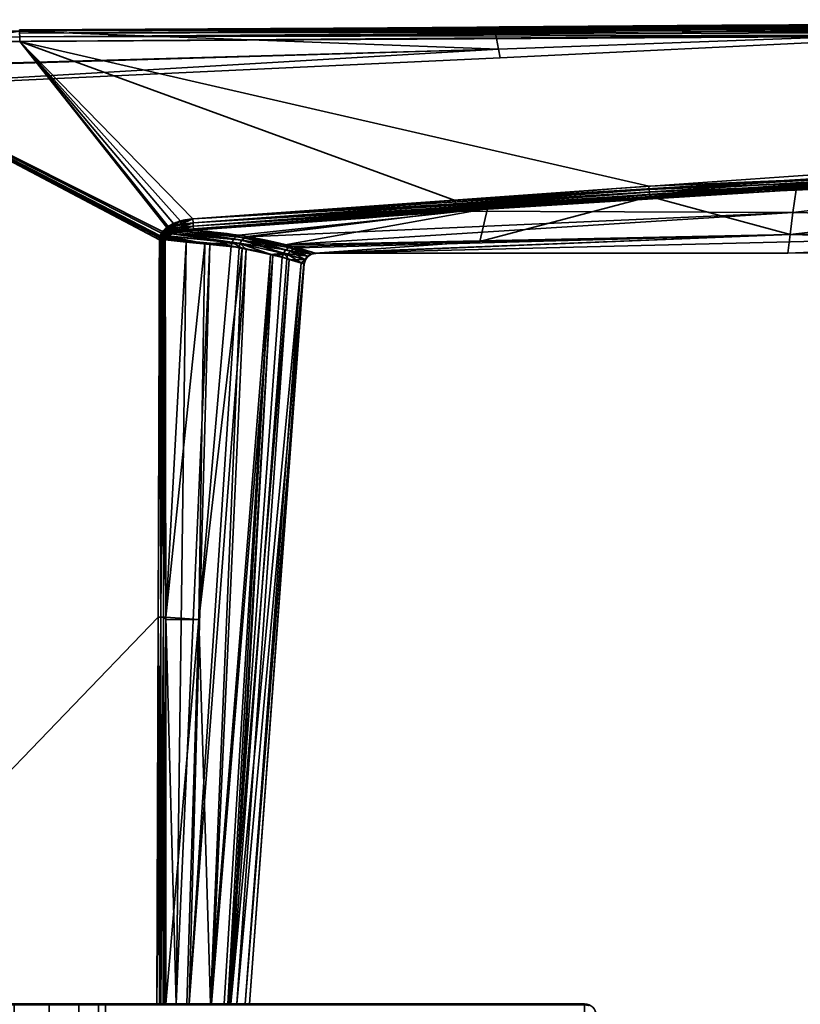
# Model space of a CAD drawing. Header units: millimetres. Extents: x -309 to 8059, y -96 to 57.
# Tile 42 of 99: x 2646 to 2680, y 11 to 54. Entities that reach past the tile are written whole.
import ezdxf

# ---------------------------------------------------------------- set-up
doc = ezdxf.new("R2010")
doc.units = ezdxf.units.MM
doc.layers.add('152', color=7, linetype='Continuous', true_color=0xffffff)

# ---------------------------------------------------------------- blocks, each defined once
blk = doc.blocks.new('UG_SURFACE_025')
at = {"layer": '152', "color": 251, "linetype": 'Continuous', "lineweight": 35}
for points in [[(2621, 11, 1000), (2671, 11, 1000), (2671, 10.962, 999.809), (2621, 10.962, 999.809)], [(2671, 11, 1050), (2621, 11, 1050), (2621, 10.962, 1050.191), (2671, 10.962, 1050.191)], [(2644.469, 11, 1014.305), (2646, 11, 1014), (2671, 11, 1000), (2621, 11, 1000)], [(2621, 11, 1050), (2671, 11, 1050), (2646, 11, 1036), (2644.469, 11, 1035.696)], [(2671, 11, 1000), (2646, 11, 1014), (2647.531, 11, 1014.305)], [(2647.531, 11, 1035.696), (2646, 11, 1036), (2671, 11, 1050)], [(2646, 10, 1036), (2646, 11, 1036), (2647.531, 11, 1035.696), (2647.531, 10, 1035.696)], [(2647.531, 10, 1014.305), (2647.531, 11, 1014.305), (2646, 11, 1014), (2646, 10, 1014)], [(2671, 11, 1050), (2648.829, 11, 1034.828), (2647.531, 11, 1035.696)], [(2647.531, 11, 1014.305), (2648.829, 11, 1015.172), (2671, 11, 1000)], [(2647.531, 10, 1035.696), (2647.531, 11, 1035.696), (2648.829, 11, 1034.828), (2648.829, 10, 1034.828)], [(2648.829, 10, 1015.172), (2648.829, 11, 1015.172), (2647.531, 11, 1014.305), (2647.531, 10, 1014.305)], [(2671, 11, 1000), (2648.829, 11, 1015.172), (2649.696, 11, 1016.469)], [(2649.696, 11, 1033.531), (2648.829, 11, 1034.828), (2671, 11, 1050)], [(2648.829, 10, 1034.828), (2648.829, 11, 1034.828), (2649.696, 11, 1033.531), (2649.696, 10, 1033.531)], [(2649.696, 10, 1016.469), (2649.696, 11, 1016.469), (2648.829, 11, 1015.172), (2648.829, 10, 1015.172)], [(2671, 11, 1000), (2649.696, 11, 1016.469), (2650, 11, 1018)], [(2650, 11, 1032), (2649.696, 11, 1033.531), (2671, 11, 1050)], [(2649.696, 10, 1033.531), (2649.696, 11, 1033.531), (2650, 11, 1032), (2650, 10, 1032)], [(2650, 10, 1018), (2650, 11, 1018), (2649.696, 11, 1016.469), (2649.696, 10, 1016.469)], [(2671, 11, 1050), (2671, 11, 1000), (2650, 11, 1018), (2650, 11, 1032)], [(2650, 10, 1032), (2650, 11, 1032), (2650, 11, 1018), (2650, 10, 1018)], [(2671, 11, 1000), (2671.191, 10.962, 1000), (2671.177, 10.927, 999.809), (2671, 10.962, 999.809)], [(2671, 11, 1000), (2671, 11, 1050), (2671.191, 10.962, 1050), (2671.191, 10.962, 1000)], [(2671, 10.962, 1050.191), (2671.177, 10.927, 1050.191), (2671.191, 10.962, 1050), (2671, 11, 1050)]]:
    blk.add_3dface(points, dxfattribs=at)
blk = doc.blocks.new('UG_SURFACE_026')
at = {"layer": '152', "color": 251, "linetype": 'Continuous', "lineweight": 35}
for points in [[(2667.055, 53.789, 1114.372), (2646.24, 53.697, 1114.481), (2698.499, 53.976, 1114.655)], [(2698.499, 53.904, 1114.794), (2698.499, 53.976, 1114.655), (2646.24, 53.697, 1114.481)], [(2698.499, 53.976, 1093.346), (2646.24, 53.697, 1093.519), (2667.055, 53.789, 1093.628)], [(2646.241, 53.664, 1093.322), (2646.24, 53.697, 1093.519), (2698.499, 53.976, 1093.346)], [(2698.499, 53.976, 1093.346), (2698.499, 53.904, 1093.206), (2646.241, 53.664, 1093.322)], [(2698.499, 53.976, 1114.655), (2698.479, 54, 1114.5), (2667.055, 53.789, 1114.372)], [(2698.479, 54, 1093.5), (2667.055, 53.789, 1093.628), (2667.232, 52.855, 1098.436)], [(2667.232, 52.855, 1109.564), (2667.055, 53.789, 1114.372), (2698.479, 54, 1114.5)], [(2667.055, 53.789, 1093.628), (2698.479, 54, 1093.5), (2698.499, 53.976, 1093.346)], [(2698.479, 54, 1114.5), (2698.479, 53.999, 1109.419), (2667.232, 52.855, 1109.564)], [(2667.232, 52.855, 1098.436), (2698.479, 53.999, 1098.581), (2698.479, 54, 1093.5)], [(2698.479, 53.999, 1098.581), (2667.232, 52.855, 1098.436), (2667.301, 52.475, 1104)], [(2667.301, 52.475, 1104), (2667.232, 52.855, 1109.564), (2698.479, 53.999, 1109.419)], [(2698.479, 53.999, 1109.419), (2698.479, 53.999, 1104), (2667.301, 52.475, 1104)], [(2667.301, 52.475, 1104), (2698.479, 53.999, 1104), (2698.479, 53.999, 1098.581)], [(2646.241, 53.649, 1093.713), (2635.992, 51.979, 1098.318), (2667.232, 52.855, 1098.436)], [(2667.232, 52.855, 1109.564), (2635.992, 51.94, 1109.69), (2646.241, 53.649, 1114.287)], [(2646.24, 53.697, 1114.481), (2646.241, 53.664, 1114.678), (2698.499, 53.904, 1114.794)], [(2667.055, 53.789, 1114.372), (2646.241, 53.649, 1114.287), (2646.24, 53.697, 1114.481)], [(2646.24, 53.697, 1093.519), (2646.241, 53.649, 1093.713), (2667.055, 53.789, 1093.628)], [(2698.499, 53.794, 1114.905), (2698.499, 53.904, 1114.794), (2646.241, 53.664, 1114.678)], [(2698.499, 53.904, 1093.206), (2698.499, 53.794, 1093.096), (2646.241, 53.557, 1093.153)], [(2646.241, 53.557, 1093.153), (2646.241, 53.664, 1093.322), (2698.499, 53.904, 1093.206)], [(2698.5, 53.654, 1114.976), (2698.499, 53.794, 1114.905), (2646.241, 53.557, 1114.847)], [(2646.241, 53.664, 1114.678), (2646.241, 53.557, 1114.847), (2698.499, 53.794, 1114.905)], [(2646.242, 53.393, 1093.04), (2646.241, 53.557, 1093.153), (2698.499, 53.794, 1093.096)], [(2667.232, 52.855, 1098.436), (2667.055, 53.789, 1093.628), (2646.241, 53.649, 1093.713)], [(2646.241, 53.649, 1114.287), (2667.055, 53.789, 1114.372), (2667.232, 52.855, 1109.564)], [(2646.241, 53.557, 1114.847), (2646.242, 53.393, 1114.96), (2698.5, 53.654, 1114.976)], [(2698.499, 53.794, 1093.096), (2698.5, 53.654, 1093.024), (2646.242, 53.393, 1093.04)], [(2698.5, 53.5, 1115), (2698.5, 53.654, 1114.976), (2646.242, 53.393, 1114.96)], [(2646.242, 53.393, 1093.04), (2698.5, 53.654, 1093.024), (2698.5, 53.5, 1093)], [(2636, 53.146, 1115), (2646.243, 53.197, 1115), (2646.242, 53.393, 1114.96)], [(2646.242, 53.393, 1093.04), (2646.243, 53.197, 1093), (2636, 53.146, 1093)], [(2646.243, 53.197, 1115), (2636, 53.146, 1115), (2652.506, 44.859, 1115), (2652.756, 45.082, 1115)], [(2652.689, 45.034, 1093), (2652.455, 44.787, 1093), (2636, 53.146, 1093), (2646.243, 53.197, 1093)], [(2652.316, 27.953, 1115), (2652.364, 44.489, 1115), (2636, 53.146, 1115), (2636, 11, 1115)], [(2652.364, 44.489, 1115), (2652.372, 44.58, 1115), (2636, 53.146, 1115)], [(2652.372, 44.58, 1115), (2652.396, 44.667, 1115), (2636, 53.146, 1115)], [(2652.396, 44.667, 1115), (2652.506, 44.859, 1115), (2636, 53.146, 1115)], [(2636, 11, 1093), (2636, 53.146, 1093), (2652.364, 44.489, 1093), (2652.316, 27.953, 1093)], [(2636, 53.146, 1093), (2652.379, 44.612, 1093), (2652.364, 44.489, 1093)], [(2636, 53.146, 1093), (2652.455, 44.787, 1093), (2652.379, 44.612, 1093)], [(2646.242, 53.393, 1114.96), (2646.243, 53.197, 1115), (2698.5, 53.5, 1115)], [(2698.5, 53.5, 1093), (2646.243, 53.197, 1093), (2646.242, 53.393, 1093.04)], [(2673.82, 46.841, 1115), (2706.99, 48.233, 1115), (2698.5, 53.5, 1115), (2646.243, 53.197, 1115)], [(2646.243, 53.197, 1093), (2698.5, 53.5, 1093), (2698.475, 48.234, 1093), (2665.334, 46.219, 1093)], [(2646.243, 53.197, 1115), (2653.828, 45.411, 1115), (2673.82, 46.841, 1115)], [(2646.243, 53.197, 1115), (2653.286, 45.318, 1115), (2653.828, 45.411, 1115)], [(2646.243, 53.197, 1115), (2652.756, 45.082, 1115), (2653.286, 45.318, 1115)], [(2646.243, 53.197, 1093), (2652.979, 45.205, 1093), (2652.689, 45.034, 1093)], [(2665.334, 46.219, 1093), (2653.828, 45.411, 1093), (2646.243, 53.197, 1093)], [(2653.828, 45.411, 1093), (2652.979, 45.205, 1093), (2646.243, 53.197, 1093)], [(2635.988, 51.011, 1104), (2667.301, 52.475, 1104), (2667.232, 52.855, 1098.436)], [(2635.988, 51.011, 1104), (2635.992, 51.94, 1109.69), (2667.232, 52.855, 1109.564)], [(2667.232, 52.855, 1109.564), (2667.301, 52.475, 1104), (2635.988, 51.011, 1104)], [(2667.232, 52.855, 1098.436), (2635.992, 51.979, 1098.318), (2635.988, 51.011, 1104)], [(2667.301, 52.475, 1104), (2635.988, 51.011, 1104), (2635.988, 51.011, 1104)], [(2665.334, 46.219, 1093), (2698.475, 48.234, 1093), (2698.477, 48.124, 1093.012)], [(2698.477, 48.124, 1093.012), (2665.345, 46.068, 1093.023), (2665.334, 46.219, 1093)], [(2665.355, 45.932, 1093.091), (2665.345, 46.068, 1093.023), (2698.477, 48.124, 1093.012)], [(2698.477, 48.124, 1093.012), (2698.479, 48.02, 1093.048), (2665.355, 45.932, 1093.091)], [(2665.363, 45.822, 1093.196), (2665.355, 45.932, 1093.091), (2698.479, 48.02, 1093.048)], [(2698.479, 48.02, 1093.048), (2698.481, 47.925, 1093.107), (2665.363, 45.822, 1093.196)], [(2680.269, 46.693, 1093.265), (2665.363, 45.822, 1093.196), (2698.481, 47.925, 1093.107)], [(2706.99, 48.123, 1114.988), (2706.99, 48.233, 1115), (2673.82, 46.841, 1115)], [(2673.82, 46.841, 1115), (2673.83, 46.705, 1114.981), (2706.99, 48.123, 1114.988)], [(2706.99, 48.019, 1114.952), (2706.99, 48.123, 1114.988), (2673.83, 46.705, 1114.981)], [(2673.83, 46.705, 1114.981), (2673.839, 46.578, 1114.925), (2706.99, 48.019, 1114.952)], [(2706.99, 47.924, 1114.893), (2706.99, 48.019, 1114.952), (2673.839, 46.578, 1114.925)], [(2673.839, 46.578, 1114.925), (2673.846, 46.472, 1114.837), (2706.99, 47.924, 1114.893)], [(2706.99, 47.845, 1114.816), (2706.99, 47.924, 1114.893), (2673.846, 46.472, 1114.837)], [(2698.481, 47.925, 1093.107), (2698.482, 47.846, 1093.184), (2680.269, 46.693, 1093.265)], [(2673.846, 46.472, 1114.837), (2673.852, 46.395, 1114.722), (2706.99, 47.845, 1114.816)], [(2706.99, 47.845, 1114.816), (2673.852, 46.395, 1114.722), (2680.004, 44.724, 1109.829)], [(2680.004, 44.724, 1109.829), (2707.361, 45.073, 1109.968), (2706.99, 47.845, 1114.816)], [(2680.12, 45.696, 1095.484), (2680.269, 46.693, 1093.265), (2698.482, 47.846, 1093.184)], [(2698.482, 47.846, 1093.184), (2707.361, 45.079, 1098.017), (2680.12, 45.696, 1095.484)], [(2673.83, 46.705, 1114.981), (2673.82, 46.841, 1115), (2653.828, 45.411, 1115)], [(2653.828, 45.411, 1115), (2653.839, 45.242, 1114.97), (2673.83, 46.705, 1114.981)], [(2673.839, 46.578, 1114.925), (2673.83, 46.705, 1114.981), (2653.839, 45.242, 1114.97)], [(2680.269, 46.693, 1093.265), (2665.369, 45.75, 1093.33), (2665.363, 45.822, 1093.196)], [(2665.369, 45.75, 1093.33), (2680.269, 46.693, 1093.265), (2680.12, 45.696, 1095.484)], [(2653.828, 45.411, 1093), (2665.334, 46.219, 1093), (2665.345, 46.068, 1093.023)], [(2653.839, 45.242, 1114.97), (2653.849, 45.093, 1114.885), (2673.839, 46.578, 1114.925)], [(2673.846, 46.472, 1114.837), (2673.839, 46.578, 1114.925), (2653.849, 45.093, 1114.885)], [(2653.849, 45.093, 1114.885), (2653.856, 44.982, 1114.754), (2673.846, 46.472, 1114.837)], [(2666.739, 45.87, 1114.677), (2673.846, 46.472, 1114.837), (2653.856, 44.982, 1114.754)], [(2666.411, 44.424, 1109.691), (2680.004, 44.724, 1109.829), (2673.852, 46.395, 1114.722)], [(2673.852, 46.395, 1114.722), (2666.739, 45.87, 1114.677), (2666.411, 44.424, 1109.691)], [(2666.739, 45.87, 1114.677), (2673.852, 46.395, 1114.722), (2673.846, 46.472, 1114.837)], [(2665.345, 46.068, 1093.023), (2653.839, 45.242, 1093.03), (2653.828, 45.411, 1093)], [(2653.839, 45.242, 1093.03), (2665.345, 46.068, 1093.023), (2665.355, 45.932, 1093.091)], [(2665.355, 45.932, 1093.091), (2653.849, 45.093, 1093.115), (2653.839, 45.242, 1093.03)], [(2653.849, 45.093, 1093.115), (2665.355, 45.932, 1093.091), (2665.363, 45.822, 1093.196)], [(2665.363, 45.822, 1093.196), (2653.856, 44.982, 1093.246), (2653.849, 45.093, 1093.115)], [(2653.856, 44.982, 1114.754), (2653.86, 44.921, 1114.594), (2666.739, 45.87, 1114.677)], [(2653.856, 44.982, 1093.246), (2665.363, 45.822, 1093.196), (2665.369, 45.75, 1093.33)], [(2666.739, 45.87, 1114.677), (2653.86, 44.921, 1114.594), (2655.858, 44.695, 1112.794)], [(2666.739, 45.87, 1114.677), (2655.858, 44.695, 1112.794), (2657.875, 44.269, 1109.603)], [(2657.875, 44.269, 1109.603), (2666.411, 44.424, 1109.691), (2666.739, 45.87, 1114.677)], [(2653.028, 45.099, 1093.014), (2652.979, 45.205, 1093), (2653.828, 45.411, 1093)], [(2653.828, 45.411, 1093), (2653.839, 45.242, 1093.03), (2653.028, 45.099, 1093.014)], [(2653.828, 45.411, 1115), (2653.286, 45.318, 1115), (2653.324, 45.186, 1114.981)], [(2653.324, 45.186, 1114.981), (2653.839, 45.242, 1114.97), (2653.828, 45.411, 1115)], [(2665.369, 45.75, 1093.33), (2653.86, 44.921, 1093.406), (2653.856, 44.982, 1093.246)], [(2656.223, 44.635, 1095.629), (2653.86, 44.921, 1093.406), (2665.369, 45.75, 1093.33)], [(2656.258, 44.627, 1095.69), (2656.223, 44.635, 1095.629), (2665.369, 45.75, 1093.33)], [(2665.369, 45.75, 1093.33), (2680.12, 45.696, 1095.484), (2656.258, 44.627, 1095.69)], [(2657.804, 44.279, 1098.384), (2656.258, 44.627, 1095.69), (2680.12, 45.696, 1095.484)], [(2680.12, 45.696, 1095.484), (2680.005, 44.728, 1098.156), (2657.804, 44.279, 1098.384)], [(2707.361, 45.079, 1098.017), (2680.005, 44.728, 1098.156), (2680.12, 45.696, 1095.484)], [(2652.519, 44.747, 1093.006), (2652.455, 44.787, 1093), (2652.689, 45.034, 1093)], [(2652.756, 45.082, 1115), (2652.506, 44.859, 1115), (2652.569, 44.809, 1114.993)], [(2652.689, 45.034, 1093), (2652.746, 44.958, 1093.009), (2652.519, 44.747, 1093.006)], [(2652.581, 44.708, 1093.023), (2652.519, 44.747, 1093.006), (2652.746, 44.958, 1093.009)], [(2652.569, 44.809, 1114.993), (2652.812, 44.998, 1114.99), (2652.756, 45.082, 1115)], [(2652.866, 44.917, 1114.959), (2652.812, 44.998, 1114.99), (2652.569, 44.809, 1114.993)], [(2652.569, 44.809, 1114.993), (2652.63, 44.76, 1114.974), (2652.866, 44.917, 1114.959)], [(2652.746, 44.958, 1093.009), (2652.802, 44.884, 1093.037), (2652.581, 44.708, 1093.023)], [(2652.915, 44.843, 1114.909), (2652.866, 44.917, 1114.959), (2652.63, 44.76, 1114.974)], [(2652.746, 44.958, 1093.009), (2652.689, 45.034, 1093), (2652.979, 45.205, 1093)], [(2652.979, 45.205, 1093), (2653.028, 45.099, 1093.014), (2652.746, 44.958, 1093.009)], [(2652.802, 44.884, 1093.037), (2652.746, 44.958, 1093.009), (2653.028, 45.099, 1093.014)], [(2653.286, 45.318, 1115), (2652.756, 45.082, 1115), (2652.812, 44.998, 1114.99)], [(2653.028, 45.099, 1093.014), (2653.074, 44.998, 1093.055), (2652.802, 44.884, 1093.037)], [(2652.854, 44.816, 1093.082), (2652.802, 44.884, 1093.037), (2653.074, 44.998, 1093.055)], [(2652.812, 44.998, 1114.99), (2653.324, 45.186, 1114.981), (2653.286, 45.318, 1115)], [(2653.358, 45.064, 1114.924), (2653.324, 45.186, 1114.981), (2652.812, 44.998, 1114.99)], [(2652.812, 44.998, 1114.99), (2652.866, 44.917, 1114.959), (2653.358, 45.064, 1114.924)], [(2653.074, 44.998, 1093.055), (2653.115, 44.909, 1093.121), (2652.854, 44.816, 1093.082)], [(2652.899, 44.756, 1093.142), (2652.854, 44.816, 1093.082), (2653.115, 44.909, 1093.121)], [(2653.388, 44.962, 1114.835), (2653.358, 45.064, 1114.924), (2652.866, 44.917, 1114.959)], [(2652.866, 44.917, 1114.959), (2652.915, 44.843, 1114.909), (2653.388, 44.962, 1114.835)], [(2653.115, 44.909, 1093.121), (2653.149, 44.837, 1093.208), (2652.899, 44.756, 1093.142)], [(2653.388, 44.962, 1114.835), (2652.915, 44.843, 1114.909), (2652.958, 44.779, 1114.843)], [(2652.958, 44.779, 1114.843), (2653.4, 44.885, 1114.723), (2653.388, 44.962, 1114.835)], [(2653.074, 44.998, 1093.055), (2653.028, 45.099, 1093.014), (2653.839, 45.242, 1093.03)], [(2653.839, 45.242, 1093.03), (2653.849, 45.093, 1093.115), (2653.074, 44.998, 1093.055)], [(2653.115, 44.909, 1093.121), (2653.074, 44.998, 1093.055), (2653.849, 45.093, 1093.115)], [(2653.849, 45.093, 1093.115), (2653.856, 44.982, 1093.246), (2653.115, 44.909, 1093.121)], [(2653.115, 44.909, 1093.121), (2653.856, 44.982, 1093.246), (2653.411, 44.868, 1093.282)], [(2653.411, 44.868, 1093.282), (2653.149, 44.837, 1093.208), (2653.115, 44.909, 1093.121)], [(2653.839, 45.242, 1114.97), (2653.324, 45.186, 1114.981), (2653.358, 45.064, 1114.924)], [(2653.358, 45.064, 1114.924), (2653.849, 45.093, 1114.885), (2653.839, 45.242, 1114.97)], [(2653.849, 45.093, 1114.885), (2653.358, 45.064, 1114.924), (2653.388, 44.962, 1114.835)], [(2653.388, 44.962, 1114.835), (2653.856, 44.982, 1114.754), (2653.849, 45.093, 1114.885)], [(2653.856, 44.982, 1114.754), (2653.388, 44.962, 1114.835), (2653.409, 44.887, 1114.72)], [(2653.4, 44.885, 1114.723), (2653.409, 44.887, 1114.72), (2653.388, 44.962, 1114.835)], [(2653.409, 44.887, 1114.72), (2653.86, 44.921, 1114.594), (2653.856, 44.982, 1114.754)], [(2653.86, 44.921, 1114.594), (2653.409, 44.887, 1114.72), (2655.733, 44.64, 1112.689)], [(2653.856, 44.982, 1093.246), (2653.86, 44.921, 1093.406), (2653.411, 44.868, 1093.282)], [(2656.092, 44.582, 1095.728), (2653.411, 44.868, 1093.282), (2653.86, 44.921, 1093.406)], [(2655.733, 44.64, 1112.689), (2655.858, 44.695, 1112.794), (2653.86, 44.921, 1114.594)], [(2653.86, 44.921, 1093.406), (2656.223, 44.635, 1095.629), (2656.092, 44.582, 1095.728)], [(2659.215, 43.899, 1103.749), (2707.361, 45.079, 1098.017), (2679.907, 43.911, 1103.992)], [(2680.005, 44.728, 1098.156), (2707.361, 45.079, 1098.017), (2659.215, 43.899, 1103.749)], [(2707.361, 45.079, 1098.017), (2707.361, 44, 1103.992), (2679.907, 43.911, 1103.992)], [(2707.361, 44, 1103.992), (2707.361, 45.073, 1109.968), (2680.004, 44.724, 1109.829)], [(2652.431, 44.489, 1114.994), (2652.316, 27.953, 1115), (2652.433, 27.953, 1114.986)], [(2652.431, 44.489, 1114.994), (2652.364, 44.489, 1115), (2652.316, 27.953, 1115)], [(2652.316, 27.953, 1093), (2652.364, 44.489, 1093), (2652.431, 44.489, 1093.006)], [(2652.431, 44.489, 1093.006), (2652.433, 27.953, 1093.014), (2652.316, 27.953, 1093)], [(2652.431, 44.489, 1093.006), (2652.364, 44.489, 1093), (2652.379, 44.612, 1093)], [(2652.372, 44.58, 1115), (2652.364, 44.489, 1115), (2652.431, 44.489, 1114.994)], [(2652.396, 44.667, 1115), (2652.372, 44.58, 1115), (2652.439, 44.568, 1114.995)], [(2652.431, 44.489, 1114.994), (2652.439, 44.568, 1114.995), (2652.372, 44.58, 1115)], [(2652.446, 44.596, 1093.005), (2652.379, 44.612, 1093), (2652.455, 44.787, 1093)], [(2652.379, 44.612, 1093), (2652.446, 44.596, 1093.005), (2652.431, 44.489, 1093.006)], [(2652.506, 44.859, 1115), (2652.396, 44.667, 1115), (2652.462, 44.644, 1114.995)], [(2652.439, 44.568, 1114.995), (2652.462, 44.644, 1114.995), (2652.396, 44.667, 1115)], [(2652.453, 44.489, 1093.008), (2652.431, 44.489, 1093.006), (2652.446, 44.596, 1093.005)], [(2652.439, 44.568, 1114.995), (2652.431, 44.489, 1114.994), (2652.453, 44.489, 1114.992)], [(2652.433, 27.953, 1114.986), (2652.453, 44.489, 1114.992), (2652.431, 44.489, 1114.994)], [(2652.431, 44.489, 1093.006), (2652.453, 44.489, 1093.008), (2652.433, 27.953, 1093.014)], [(2652.433, 27.953, 1114.986), (2652.544, 27.952, 1114.944), (2652.539, 44.489, 1114.968)], [(2652.539, 44.489, 1114.968), (2652.496, 44.489, 1114.98), (2652.433, 27.953, 1114.986)], [(2652.496, 44.489, 1114.98), (2652.453, 44.489, 1114.992), (2652.433, 27.953, 1114.986)], [(2652.433, 27.953, 1093.014), (2652.453, 44.489, 1093.008), (2652.496, 44.489, 1093.02)], [(2652.496, 44.489, 1093.02), (2652.544, 27.952, 1093.055), (2652.433, 27.953, 1093.014)], [(2652.526, 44.62, 1114.981), (2652.462, 44.644, 1114.995), (2652.439, 44.568, 1114.995)], [(2652.439, 44.568, 1114.995), (2652.504, 44.556, 1114.982), (2652.526, 44.62, 1114.981)], [(2652.504, 44.556, 1114.982), (2652.439, 44.568, 1114.995), (2652.453, 44.489, 1114.992)], [(2652.455, 44.787, 1093), (2652.519, 44.747, 1093.006), (2652.446, 44.596, 1093.005)], [(2652.51, 44.58, 1093.019), (2652.446, 44.596, 1093.005), (2652.519, 44.747, 1093.006)], [(2652.446, 44.596, 1093.005), (2652.51, 44.58, 1093.019), (2652.496, 44.489, 1093.02)], [(2652.496, 44.489, 1093.02), (2652.453, 44.489, 1093.008), (2652.446, 44.596, 1093.005)], [(2652.453, 44.489, 1114.992), (2652.496, 44.489, 1114.98), (2652.504, 44.556, 1114.982)], [(2652.462, 44.644, 1114.995), (2652.569, 44.809, 1114.993), (2652.506, 44.859, 1115)], [(2652.63, 44.76, 1114.974), (2652.569, 44.809, 1114.993), (2652.462, 44.644, 1114.995)], [(2652.462, 44.644, 1114.995), (2652.526, 44.62, 1114.981), (2652.63, 44.76, 1114.974)], [(2652.539, 44.489, 1093.032), (2652.496, 44.489, 1093.02), (2652.51, 44.58, 1093.019)], [(2652.504, 44.556, 1114.982), (2652.496, 44.489, 1114.98), (2652.539, 44.489, 1114.968)], [(2652.496, 44.489, 1093.02), (2652.539, 44.489, 1093.032), (2652.544, 27.952, 1093.055)], [(2652.588, 44.598, 1114.956), (2652.526, 44.62, 1114.981), (2652.504, 44.556, 1114.982)], [(2652.504, 44.556, 1114.982), (2652.567, 44.544, 1114.959), (2652.588, 44.598, 1114.956)], [(2652.539, 44.489, 1114.968), (2652.567, 44.544, 1114.959), (2652.504, 44.556, 1114.982)], [(2652.519, 44.747, 1093.006), (2652.581, 44.708, 1093.023), (2652.51, 44.58, 1093.019)], [(2652.573, 44.564, 1093.041), (2652.51, 44.58, 1093.019), (2652.581, 44.708, 1093.023)], [(2652.539, 44.489, 1093.032), (2652.51, 44.58, 1093.019), (2652.573, 44.564, 1093.041)], [(2652.688, 44.714, 1114.943), (2652.63, 44.76, 1114.974), (2652.526, 44.62, 1114.981)], [(2652.526, 44.62, 1114.981), (2652.588, 44.598, 1114.956), (2652.688, 44.714, 1114.943)], [(2652.573, 44.564, 1093.041), (2652.559, 44.488, 1093.041), (2652.539, 44.489, 1093.032)], [(2652.539, 44.489, 1114.968), (2652.559, 44.488, 1114.959), (2652.567, 44.544, 1114.959)], [(2652.559, 44.488, 1114.959), (2652.539, 44.489, 1114.968), (2652.544, 27.952, 1114.944)], [(2652.544, 27.952, 1093.055), (2652.539, 44.489, 1093.032), (2652.559, 44.488, 1093.041)], [(2652.544, 27.952, 1114.944), (2652.643, 27.952, 1114.878), (2652.62, 44.488, 1114.93)], [(2652.62, 44.488, 1114.93), (2652.559, 44.488, 1114.959), (2652.544, 27.952, 1114.944)], [(2652.559, 44.488, 1093.041), (2652.643, 27.952, 1093.122), (2652.544, 27.952, 1093.055)], [(2652.62, 44.488, 1093.07), (2652.559, 44.488, 1093.041), (2652.573, 44.564, 1093.041)], [(2652.567, 44.544, 1114.959), (2652.559, 44.488, 1114.959), (2652.62, 44.488, 1114.93)], [(2652.559, 44.488, 1093.041), (2652.62, 44.488, 1093.07), (2652.643, 27.952, 1093.122)], [(2652.588, 44.598, 1114.956), (2652.567, 44.544, 1114.959), (2652.626, 44.534, 1114.928)], [(2652.62, 44.488, 1114.93), (2652.626, 44.534, 1114.928), (2652.567, 44.544, 1114.959)], [(2652.581, 44.708, 1093.023), (2652.641, 44.671, 1093.051), (2652.573, 44.564, 1093.041)], [(2652.632, 44.55, 1093.073), (2652.573, 44.564, 1093.041), (2652.641, 44.671, 1093.051)], [(2652.573, 44.564, 1093.041), (2652.632, 44.55, 1093.073), (2652.62, 44.488, 1093.07)], [(2652.641, 44.671, 1093.051), (2652.581, 44.708, 1093.023), (2652.802, 44.884, 1093.037)], [(2652.688, 44.714, 1114.943), (2652.588, 44.598, 1114.956), (2652.646, 44.577, 1114.924)], [(2652.626, 44.534, 1114.928), (2652.646, 44.577, 1114.924), (2652.588, 44.598, 1114.956)], [(2653.538, 44.396, 1093.862), (2652.62, 44.488, 1093.07), (2652.632, 44.55, 1093.073)], [(2652.626, 44.534, 1114.928), (2652.62, 44.488, 1114.93), (2654.359, 44.327, 1113.496)], [(2654.359, 44.327, 1113.496), (2652.62, 44.488, 1114.93), (2652.643, 27.952, 1114.878)], [(2652.643, 27.952, 1093.122), (2652.62, 44.488, 1093.07), (2653.538, 44.396, 1093.862)], [(2652.646, 44.577, 1114.924), (2652.626, 44.534, 1114.928), (2654.359, 44.327, 1113.496)], [(2652.63, 44.76, 1114.974), (2652.688, 44.714, 1114.943), (2652.915, 44.843, 1114.909)], [(2652.641, 44.671, 1093.051), (2652.697, 44.636, 1093.089), (2652.632, 44.55, 1093.073)], [(2652.632, 44.55, 1093.073), (2652.697, 44.636, 1093.089), (2653.538, 44.396, 1093.862)], [(2652.802, 44.884, 1093.037), (2652.854, 44.816, 1093.082), (2652.641, 44.671, 1093.051)], [(2652.725, 44.653, 1093.096), (2652.641, 44.671, 1093.051), (2652.854, 44.816, 1093.082)], [(2652.725, 44.653, 1093.096), (2652.697, 44.636, 1093.089), (2652.641, 44.671, 1093.051)], [(2652.646, 44.577, 1114.924), (2652.723, 44.653, 1114.904), (2652.688, 44.714, 1114.943)], [(2654.359, 44.327, 1113.496), (2652.723, 44.653, 1114.904), (2652.646, 44.577, 1114.924)], [(2652.915, 44.843, 1114.909), (2652.688, 44.714, 1114.943), (2652.741, 44.671, 1114.899)], [(2652.723, 44.653, 1114.904), (2652.741, 44.671, 1114.899), (2652.688, 44.714, 1114.943)], [(2652.697, 44.636, 1093.089), (2652.725, 44.653, 1093.096), (2653.538, 44.396, 1093.862)], [(2652.741, 44.671, 1114.899), (2652.723, 44.653, 1114.904), (2655.547, 44.388, 1112.559)], [(2654.359, 44.327, 1113.496), (2655.547, 44.388, 1112.559), (2652.723, 44.653, 1114.904)], [(2652.854, 44.816, 1093.082), (2652.899, 44.756, 1093.142), (2652.725, 44.653, 1093.096)], [(2655.897, 44.33, 1095.852), (2652.725, 44.653, 1093.096), (2652.899, 44.756, 1093.142)], [(2652.725, 44.653, 1093.096), (2655.897, 44.33, 1095.852), (2654.572, 44.292, 1094.753)], [(2654.572, 44.292, 1094.753), (2653.538, 44.396, 1093.862), (2652.725, 44.653, 1093.096)], [(2652.741, 44.671, 1114.899), (2652.958, 44.779, 1114.843), (2652.915, 44.843, 1114.909)], [(2652.958, 44.779, 1114.843), (2652.741, 44.671, 1114.899), (2655.547, 44.388, 1112.559)], [(2655.979, 44.476, 1095.806), (2652.899, 44.756, 1093.142), (2653.149, 44.837, 1093.208)], [(2652.899, 44.756, 1093.142), (2655.979, 44.476, 1095.806), (2655.897, 44.33, 1095.852)], [(2653.4, 44.885, 1114.723), (2652.958, 44.779, 1114.843), (2655.624, 44.534, 1112.608)], [(2655.547, 44.388, 1112.559), (2655.624, 44.534, 1112.608), (2652.958, 44.779, 1114.843)], [(2655.979, 44.476, 1095.806), (2653.149, 44.837, 1093.208), (2653.411, 44.868, 1093.282)], [(2653.409, 44.887, 1114.72), (2653.4, 44.885, 1114.723), (2655.733, 44.64, 1112.689)], [(2655.624, 44.534, 1112.608), (2655.733, 44.64, 1112.689), (2653.4, 44.885, 1114.723)], [(2653.411, 44.868, 1093.282), (2656.092, 44.582, 1095.728), (2655.979, 44.476, 1095.806)], [(2657.901, 44.055, 1108.97), (2655.624, 44.534, 1112.608), (2655.547, 44.388, 1112.559)], [(2658.042, 44.157, 1109.016), (2655.733, 44.64, 1112.689), (2655.624, 44.534, 1112.608)], [(2655.624, 44.534, 1112.608), (2657.901, 44.055, 1108.97), (2658.042, 44.157, 1109.016)], [(2657.875, 44.269, 1109.603), (2655.858, 44.695, 1112.794), (2655.733, 44.64, 1112.689)], [(2655.733, 44.64, 1112.689), (2658.042, 44.157, 1109.016), (2657.875, 44.269, 1109.603)], [(2657.993, 43.854, 1099.558), (2655.897, 44.33, 1095.852), (2655.979, 44.476, 1095.806)], [(2658.096, 44.001, 1099.536), (2655.979, 44.476, 1095.806), (2656.092, 44.582, 1095.728)], [(2655.979, 44.476, 1095.806), (2658.096, 44.001, 1099.536), (2657.993, 43.854, 1099.558)], [(2656.092, 44.582, 1095.728), (2656.223, 44.635, 1095.629), (2656.258, 44.627, 1095.69)], [(2656.092, 44.582, 1095.728), (2656.258, 44.627, 1095.69), (2657.804, 44.279, 1098.384)], [(2657.804, 44.279, 1098.384), (2658.241, 44.102, 1099.494), (2656.092, 44.582, 1095.728)], [(2656.092, 44.582, 1095.728), (2658.241, 44.102, 1099.494), (2658.096, 44.001, 1099.536)], [(2658.409, 44.143, 1099.438), (2657.804, 44.279, 1098.384), (2680.005, 44.728, 1098.156)], [(2659.215, 43.899, 1103.749), (2658.409, 44.143, 1099.438), (2680.005, 44.728, 1098.156)], [(2679.907, 43.911, 1103.992), (2680.004, 44.724, 1109.829), (2659.193, 43.906, 1104.805)], [(2659.193, 43.906, 1104.805), (2680.004, 44.724, 1109.829), (2666.411, 44.424, 1109.691)], [(2680.004, 44.724, 1109.829), (2679.907, 43.911, 1103.992), (2707.361, 44, 1103.992)], [(2652.643, 27.952, 1093.122), (2653.538, 44.396, 1093.862), (2653.097, 11, 1094.039)], [(2652.643, 27.952, 1114.878), (2654.087, 27.845, 1113.426), (2654.359, 44.327, 1113.496)], [(2653.097, 11, 1094.039), (2653.538, 44.396, 1093.862), (2654.572, 44.292, 1094.753)], [(2654.572, 44.292, 1094.753), (2653.664, 11, 1095.113), (2653.097, 11, 1094.039)], [(2653.664, 11, 1095.113), (2654.572, 44.292, 1094.753), (2655.857, 44.162, 1095.86)], [(2653.664, 11, 1095.113), (2655.857, 44.162, 1095.86), (2656.174, 44.089, 1096.421)], [(2656.174, 44.089, 1096.421), (2654.647, 11, 1096.977), (2653.664, 11, 1095.113)], [(2655.508, 44.22, 1112.548), (2654.359, 44.327, 1113.496), (2654.087, 27.845, 1113.426)], [(2654.087, 27.845, 1113.426), (2655.988, 44.116, 1111.778), (2655.508, 44.22, 1112.548)], [(2654.607, 11, 1111.273), (2655.988, 44.116, 1111.778), (2654.087, 27.845, 1113.426)], [(2654.359, 44.327, 1113.496), (2655.508, 44.22, 1112.548), (2655.547, 44.388, 1112.559)], [(2655.897, 44.33, 1095.852), (2655.857, 44.162, 1095.86), (2654.572, 44.292, 1094.753)], [(2657.234, 43.846, 1109.778), (2655.988, 44.116, 1111.778), (2654.607, 11, 1111.273)], [(2654.647, 11, 1096.977), (2656.174, 44.089, 1096.421), (2657.336, 43.82, 1098.477)], [(2655.547, 44.388, 1112.559), (2655.508, 44.22, 1112.548), (2655.988, 44.116, 1111.778)], [(2655.988, 44.116, 1111.778), (2657.234, 43.846, 1109.778), (2657.799, 43.908, 1108.945), (2655.547, 44.388, 1112.559)], [(2655.547, 44.388, 1112.559), (2657.799, 43.908, 1108.945), (2657.901, 44.055, 1108.97)], [(2656.174, 44.089, 1096.421), (2655.857, 44.162, 1095.86), (2655.897, 44.33, 1095.852)], [(2655.897, 44.33, 1095.852), (2657.993, 43.854, 1099.558), (2657.336, 43.82, 1098.477)], [(2657.336, 43.82, 1098.477), (2656.174, 44.089, 1096.421), (2655.897, 44.33, 1095.852)], [(2658.853, 43.773, 1104.787), (2657.901, 44.055, 1108.97), (2657.799, 43.908, 1108.945)], [(2657.804, 44.279, 1098.384), (2658.409, 44.143, 1099.438), (2658.241, 44.102, 1099.494)], [(2666.411, 44.424, 1109.691), (2657.875, 44.269, 1109.603), (2658.207, 44.199, 1109.079)], [(2658.042, 44.157, 1109.016), (2658.207, 44.199, 1109.079), (2657.875, 44.269, 1109.603)], [(2659.01, 43.872, 1104.795), (2658.042, 44.157, 1109.016), (2657.901, 44.055, 1108.97)], [(2657.901, 44.055, 1108.97), (2658.853, 43.773, 1104.787), (2659.01, 43.872, 1104.795)], [(2658.207, 44.199, 1109.079), (2658.042, 44.157, 1109.016), (2659.01, 43.872, 1104.795)], [(2658.874, 43.766, 1103.755), (2658.096, 44.001, 1099.536), (2658.241, 44.102, 1099.494)], [(2666.411, 44.424, 1109.691), (2658.207, 44.199, 1109.079), (2659.193, 43.906, 1104.805)], [(2659.01, 43.872, 1104.795), (2659.193, 43.906, 1104.805), (2658.207, 44.199, 1109.079)], [(2659.032, 43.865, 1103.752), (2658.241, 44.102, 1099.494), (2658.409, 44.143, 1099.438)], [(2658.241, 44.102, 1099.494), (2659.032, 43.865, 1103.752), (2658.874, 43.766, 1103.755)], [(2658.409, 44.143, 1099.438), (2659.215, 43.899, 1103.749), (2659.032, 43.865, 1103.752)], [(2654.607, 11, 1111.273), (2655.201, 11, 1110.199), (2657.234, 43.846, 1109.778)], [(2657.336, 43.82, 1098.477), (2655.434, 11, 1098.47), (2654.647, 11, 1096.977)], [(2655.201, 11, 1110.199), (2655.363, 11, 1109.341), (2657.234, 43.846, 1109.778)], [(2657.752, 43.733, 1108.945), (2657.234, 43.846, 1109.778), (2655.363, 11, 1109.341)], [(2658.055, 43.64, 1107.609), (2657.752, 43.733, 1108.945), (2655.363, 11, 1109.341)], [(2655.363, 11, 1109.341), (2655.758, 11, 1107.254), (2658.055, 43.64, 1107.609)], [(2657.336, 43.82, 1098.477), (2655.496, 11, 1098.883), (2655.434, 11, 1098.47)], [(2655.496, 11, 1098.883), (2657.336, 43.82, 1098.477), (2657.945, 43.678, 1099.557)], [(2655.496, 11, 1098.883), (2657.945, 43.678, 1099.557), (2658.574, 43.481, 1102.985)], [(2658.694, 43.443, 1104.784), (2658.055, 43.64, 1107.609), (2655.758, 11, 1107.254)], [(2657.234, 43.846, 1109.778), (2657.752, 43.733, 1108.945), (2657.799, 43.908, 1108.945)], [(2657.993, 43.854, 1099.558), (2657.945, 43.678, 1099.557), (2657.336, 43.82, 1098.477)], [(2657.799, 43.908, 1108.945), (2657.752, 43.733, 1108.945), (2658.055, 43.64, 1107.609)], [(2658.742, 43.623, 1104.784), (2657.799, 43.908, 1108.945), (2658.055, 43.64, 1107.609)], [(2657.799, 43.908, 1108.945), (2658.742, 43.623, 1104.784), (2658.853, 43.773, 1104.787)], [(2658.574, 43.481, 1102.985), (2657.945, 43.678, 1099.557), (2657.993, 43.854, 1099.558)], [(2658.763, 43.616, 1103.756), (2657.993, 43.854, 1099.558), (2658.096, 44.001, 1099.536)], [(2657.993, 43.854, 1099.558), (2658.763, 43.616, 1103.756), (2658.574, 43.481, 1102.985)], [(2658.055, 43.64, 1107.609), (2658.694, 43.443, 1104.784), (2658.742, 43.623, 1104.784)], [(2658.096, 44.001, 1099.536), (2658.874, 43.766, 1103.755), (2658.763, 43.616, 1103.756)], [(2658.763, 43.616, 1103.756), (2658.715, 43.436, 1103.755), (2658.574, 43.481, 1102.985)], [(2658.763, 43.616, 1103.756), (2658.742, 43.623, 1104.784), (2658.694, 43.443, 1104.784)], [(2658.694, 43.443, 1104.784), (2658.715, 43.436, 1103.755), (2658.763, 43.616, 1103.756)], [(2658.874, 43.766, 1103.755), (2658.853, 43.773, 1104.787), (2658.742, 43.623, 1104.784)], [(2658.742, 43.623, 1104.784), (2658.763, 43.616, 1103.756), (2658.874, 43.766, 1103.755)], [(2659.032, 43.865, 1103.752), (2659.01, 43.872, 1104.795), (2658.853, 43.773, 1104.787)], [(2658.853, 43.773, 1104.787), (2658.874, 43.766, 1103.755), (2659.032, 43.865, 1103.752)], [(2659.21, 43.901, 1103.992), (2659.193, 43.906, 1104.805), (2659.01, 43.872, 1104.795)], [(2659.01, 43.872, 1104.795), (2659.032, 43.865, 1103.752), (2659.21, 43.901, 1103.992)], [(2659.032, 43.865, 1103.752), (2659.215, 43.899, 1103.749), (2659.21, 43.901, 1103.992)], [(2659.193, 43.906, 1104.805), (2659.21, 43.901, 1103.992), (2679.907, 43.911, 1103.992)], [(2679.907, 43.911, 1103.992), (2659.21, 43.901, 1103.992), (2659.215, 43.899, 1103.749)], [(2658.574, 43.481, 1102.985), (2656.127, 11, 1103.094), (2655.496, 11, 1098.883)], [(2655.758, 11, 1107.254), (2656.312, 11, 1104.328), (2658.694, 43.443, 1104.784)], [(2656.127, 11, 1103.094), (2658.574, 43.481, 1102.985), (2658.715, 43.436, 1103.755)], [(2656.312, 11, 1104.328), (2656.127, 11, 1103.094), (2658.715, 43.436, 1103.755)], [(2658.715, 43.436, 1103.755), (2658.694, 43.443, 1104.784), (2656.312, 11, 1104.328)], [(2636, 11, 1115), (2652.256, 11, 1115), (2652.316, 27.953, 1115)], [(2652.316, 27.953, 1093), (2652.256, 11, 1093), (2636, 11, 1093)], [(2652.316, 27.953, 1115), (2652.256, 11, 1115), (2652.375, 11, 1114.986)], [(2652.256, 11, 1093), (2652.316, 27.953, 1093), (2652.433, 27.953, 1093.014)], [(2652.433, 27.953, 1093.014), (2652.406, 11, 1093.026), (2652.256, 11, 1093)], [(2652.375, 11, 1114.986), (2652.433, 27.953, 1114.986), (2652.316, 27.953, 1115)], [(2652.375, 11, 1114.986), (2652.404, 11, 1114.973), (2652.433, 27.953, 1114.986)], [(2652.544, 27.952, 1114.944), (2652.433, 27.953, 1114.986), (2652.404, 11, 1114.973)], [(2652.404, 11, 1114.973), (2652.529, 11, 1114.919), (2652.544, 27.952, 1114.944)], [(2652.421, 11, 1093.028), (2652.406, 11, 1093.026), (2652.433, 27.953, 1093.014)], [(2652.421, 11, 1093.028), (2652.433, 27.953, 1093.014), (2652.544, 27.952, 1093.055)], [(2652.544, 27.952, 1093.055), (2652.54, 11, 1093.094), (2652.421, 11, 1093.028)], [(2652.529, 11, 1114.919), (2652.541, 11, 1114.908), (2652.544, 27.952, 1114.944)], [(2652.568, 11, 1093.11), (2652.54, 11, 1093.094), (2652.544, 27.952, 1093.055)], [(2652.643, 27.845, 1114.878), (2652.544, 27.952, 1114.944), (2652.541, 11, 1114.908)], [(2652.541, 11, 1114.908), (2652.652, 11, 1114.805), (2652.643, 27.845, 1114.878)], [(2652.643, 27.845, 1114.878), (2652.643, 27.952, 1114.878), (2652.544, 27.952, 1114.944)], [(2652.568, 11, 1093.11), (2652.544, 27.952, 1093.055), (2652.643, 27.952, 1093.122)], [(2652.643, 27.952, 1093.122), (2652.652, 11, 1093.195), (2652.568, 11, 1093.11)], [(2653.097, 11, 1094.039), (2652.652, 11, 1093.195), (2652.643, 27.952, 1093.122)], [(2652.643, 27.952, 1114.878), (2652.643, 27.845, 1114.878), (2654.087, 27.845, 1113.426)], [(2654.087, 27.845, 1113.426), (2652.643, 27.845, 1114.878), (2652.652, 11, 1114.805)], [(2652.652, 11, 1114.805), (2653.563, 11, 1113.16), (2654.087, 27.845, 1113.426)], [(2654.087, 27.845, 1113.426), (2653.563, 11, 1113.16), (2654.607, 11, 1111.273)], [(2671, 11, 1129), (2621, 11, 1129), (2621, 10.962, 1129.191), (2671, 10.962, 1129.191)], [(2621, 11, 1079), (2671, 11, 1079), (2671, 10.962, 1078.809), (2621, 10.962, 1078.809)], [(2671, 11, 1079), (2621, 11, 1079), (2636, 11, 1093), (2652.256, 11, 1093)], [(2621, 11, 1129), (2671, 11, 1129), (2652.256, 11, 1115), (2636, 11, 1115)], [(2671, 11, 1079), (2652.256, 11, 1093), (2652.406, 11, 1093.026)], [(2652.375, 11, 1114.986), (2652.256, 11, 1115), (2671, 11, 1129)], [(2652.404, 11, 1114.973), (2652.375, 11, 1114.986), (2671, 11, 1129)], [(2671, 11, 1129), (2652.529, 11, 1114.919), (2652.404, 11, 1114.973)], [(2652.406, 11, 1093.026), (2652.421, 11, 1093.028), (2671, 11, 1079)], [(2671, 11, 1079), (2652.421, 11, 1093.028), (2652.54, 11, 1093.094)], [(2652.541, 11, 1114.908), (2652.529, 11, 1114.919), (2671, 11, 1129)], [(2652.54, 11, 1093.094), (2652.568, 11, 1093.11), (2671, 11, 1079)], [(2671, 11, 1129), (2652.652, 11, 1114.805), (2652.541, 11, 1114.908)], [(2652.568, 11, 1093.11), (2652.652, 11, 1093.195), (2671, 11, 1079)], [(2671, 11, 1079), (2652.652, 11, 1093.195), (2653.097, 11, 1094.039)], [(2653.563, 11, 1113.16), (2652.652, 11, 1114.805), (2671, 11, 1129)], [(2653.097, 11, 1094.039), (2653.664, 11, 1095.113), (2671, 11, 1079)], [(2671, 11, 1129), (2654.607, 11, 1111.273), (2653.563, 11, 1113.16)], [(2671, 11, 1079), (2653.664, 11, 1095.113), (2654.647, 11, 1096.977)], [(2671, 11, 1129), (2655.201, 11, 1110.199), (2654.607, 11, 1111.273)], [(2654.647, 11, 1096.977), (2655.434, 11, 1098.47), (2671, 11, 1079)], [(2655.363, 11, 1109.341), (2655.201, 11, 1110.199), (2671, 11, 1129)], [(2655.758, 11, 1107.254), (2655.363, 11, 1109.341), (2671, 11, 1129)], [(2671, 11, 1079), (2655.434, 11, 1098.47), (2655.496, 11, 1098.883)], [(2655.496, 11, 1098.883), (2656.127, 11, 1103.094), (2671, 11, 1079)], [(2671, 11, 1129), (2656.312, 11, 1104.328), (2655.758, 11, 1107.254)], [(2656.127, 11, 1103.094), (2656.312, 11, 1104.328), (2671, 11, 1129), (2671, 11, 1079)], [(2671, 10.962, 1129.191), (2671.177, 10.927, 1129.191), (2671.191, 10.962, 1129), (2671, 11, 1129)], [(2671, 11, 1079), (2671, 11, 1129), (2671.191, 10.962, 1129), (2671.191, 10.962, 1079)], [(2671, 11, 1079), (2671.191, 10.962, 1079), (2671.177, 10.927, 1078.809), (2671, 10.962, 1078.809)]]:
    blk.add_3dface(points, dxfattribs=at)

msp = doc.modelspace()

# ---------------------------------------------------------------- linework, layer by layer
at = {"layer": '152', "color": 251, "linetype": 'Continuous', "lineweight": 35}
for p, q in [((2671, 11, 1079), (2621, 11, 1079)), ((2621, 11, 1129), (2671, 11, 1129)), ((2671, 11, 1000), (2621, 11, 1000)), ((2621, 11, 1050), (2671, 11, 1050)), ((2636, 11, 1115), (2652.256, 11, 1115)), ((2636, 11, 1093), (2652.256, 11, 1093)), ((2650, 11, 1032), (2650, 10, 1032)), ((2650, 11, 1032), (2650, 11, 1018)), ((2650, 11, 1018), (2650, 10, 1018)), ((2671, 11, 1129), (2671, 11, 1079)), ((2671, 11, 1050), (2671, 11, 1000))]:
    msp.add_line(p, q, dxfattribs=at)
at = {"layer": '152', "color": 251, "linetype": 'Continuous', "lineweight": 35, "extrusion": (0.997886, 0.064982, -3.60723e-15)}
for centre, start, end in [((-127.136, 1114.5, 2651.17), 90, 169.2091), ((-127.136, 1093.5, 2651.17), 190.7909, 270)]:
    msp.add_arc(centre, 0.5, start, end, dxfattribs=at)
at = {"layer": '152', "color": 251, "linetype": 'Continuous', "lineweight": 35, "extrusion": (0.002638, 0.999997, 0)}
for centre, start, end in [((-2652.237, 1114.5, 51.486), 90, 120.747), ((-2652.237, 1093.5, 51.486), 239.253, 270)]:
    msp.add_arc(centre, 0.5, start, end, dxfattribs=at)
at = {"layer": '152', "color": 251, "linetype": 'Continuous', "lineweight": 35, "extrusion": (0, 1, 0)}
for centre, start, end in [((-2646, 1018, 11), 180, 0), ((-2646, 1032, 11), 0, 180)]:
    msp.add_arc(centre, 4, start, end, dxfattribs=at)
at = {"layer": '152', "color": 251, "linetype": 'Continuous', "lineweight": 35, "extrusion": (0, 0, -1)}
for centre in [(-2671, 10.5, -1129), (-2671, 10.5, -1079)]:
    msp.add_arc(centre, 0.5, 90, 180, dxfattribs=at)
at = {"layer": '152', "color": 251, "linetype": 'Continuous', "lineweight": 35, "extrusion": (1, 0, 0)}
for centre, start, end in [((10.5, 1079, 2671), 270, 0), ((10.5, 1129, 2671), 0, 90), ((10.5, 1000, 2671), 270, 0), ((10.5, 1050, 2671), 0, 90)]:
    msp.add_arc(centre, 0.5, start, end, dxfattribs=at)
at = {"layer": '152', "color": 251, "linetype": 'Continuous', "lineweight": 35}
for centre in [(2671, 10.5, 1050), (2671, 10.5, 1000)]:
    msp.add_arc(centre, 0.5, 0, 90, dxfattribs=at)
for points, knots in [([(2635.998, 53.587, 1114.264), (2646.415, 53.633, 1114.28), (2656.832, 53.74, 1114.321), (2677.665, 53.913, 1114.421), (2688.081, 53.973, 1114.474), (2708.915, 54.027, 1114.526), (2719.332, 54.074, 1114.58), (2740.166, 54.132, 1114.685), (2750.582, 54.143, 1114.73), (2760.999, 54.146, 1114.747)], [0, 0, 0, 0, 0.25, 0.25, 0.5, 0.5, 0.75, 0.75, 1, 1, 1, 1]), ([(2760.999, 54.146, 1093.253), (2750.582, 54.143, 1093.27), (2740.166, 54.132, 1093.315), (2719.332, 54.074, 1093.42), (2708.915, 54.027, 1093.474), (2688.081, 53.973, 1093.526), (2677.665, 53.913, 1093.579), (2656.832, 53.74, 1093.679), (2646.415, 53.633, 1093.72), (2635.998, 53.587, 1093.736)], [0, 0, 0, 0, 0.25, 0.25, 0.5, 0.5, 0.75, 0.75, 1, 1, 1, 1]), ([(2636, 53.146, 1093), (2646.417, 53.183, 1093), (2656.833, 53.27, 1093), (2677.666, 53.416, 1093), (2688.083, 53.473, 1093), (2719.333, 53.554, 1093), (2740.166, 53.685, 1093), (2761, 53.711, 1093)], [0, 0, 0, 0, 0.25, 0.25, 0.5, 0.5, 1, 1, 1, 1]), ([(2761, 53.711, 1115), (2740.166, 53.685, 1115), (2719.333, 53.554, 1115), (2688.083, 53.473, 1115), (2677.666, 53.416, 1115), (2656.833, 53.27, 1115), (2646.417, 53.183, 1115), (2636, 53.146, 1115)], [0, 0, 0, 0, 0.5, 0.5, 0.75, 0.75, 1, 1, 1, 1]), ([(2653.828, 45.411, 1115), (2662.746, 45.992, 1115), (2671.655, 46.719, 1115), (2685.03, 47.608, 1115), (2689.49, 47.857, 1115), (2696.182, 48.169, 1115), (2698.414, 48.253, 1115), (2702.885, 48.242, 1115), (2705.121, 48.232, 1115), (2725.237, 48.247, 1115), (2743.119, 48.237, 1115), (2761, 48.235, 1115)], [0, 0, 0, 0, 0.25, 0.25, 0.375, 0.375, 0.4375, 0.4375, 0.5, 0.5, 1, 1, 1, 1]), ([(2761, 48.235, 1093), (2743.117, 48.237, 1093), (2725.235, 48.247, 1093), (2705.117, 48.232, 1093), (2702.882, 48.242, 1093), (2698.411, 48.253, 1093), (2696.177, 48.169, 1093), (2689.483, 47.857, 1093), (2685.023, 47.607, 1093), (2671.651, 46.719, 1093), (2662.744, 45.992, 1093), (2653.828, 45.411, 1093)], [0, 0, 0, 0, 0.5, 0.5, 0.5625, 0.5625, 0.625, 0.625, 0.75, 0.75, 1, 1, 1, 1]), ([(2761, 47.848, 1114.816), (2743.122, 47.849, 1114.816), (2725.245, 47.86, 1114.816), (2705.132, 47.844, 1114.816), (2702.897, 47.854, 1114.816), (2698.427, 47.866, 1114.817), (2696.196, 47.778, 1114.812), (2689.506, 47.454, 1114.795), (2685.048, 47.193, 1114.779), (2671.68, 46.266, 1114.716), (2662.775, 45.512, 1114.651), (2653.86, 44.921, 1114.594)], [0, 0, 0, 0, 0.5, 0.5, 0.5625, 0.5625, 0.625, 0.625, 0.75, 0.75, 1, 1, 1, 1]), ([(2653.86, 44.921, 1093.406), (2662.773, 45.512, 1093.349), (2671.674, 46.265, 1093.284), (2685.04, 47.192, 1093.221), (2689.499, 47.453, 1093.205), (2696.191, 47.778, 1093.188), (2698.424, 47.866, 1093.183), (2702.894, 47.854, 1093.184), (2705.128, 47.844, 1093.184), (2725.242, 47.86, 1093.184), (2743.121, 47.849, 1093.184), (2761, 47.848, 1093.184)], [0, 0, 0, 0, 0.25, 0.25, 0.375, 0.375, 0.4375, 0.4375, 0.5, 0.5, 1, 1, 1, 1]), ([(2652.364, 44.489, 1115), (2652.364, 44.549, 1115), (2652.376, 44.611, 1115), (2652.421, 44.737, 1115), (2652.46, 44.801, 1115), (2652.576, 44.946, 1115), (2652.663, 45.02, 1115), (2652.917, 45.189, 1115), (2653.1, 45.265, 1115), (2653.462, 45.369, 1115), (2653.645, 45.399, 1115), (2653.828, 45.411, 1115)], [0, 0, 0, 0, 0.096721, 0.096721, 0.214423, 0.214423, 0.394065, 0.394065, 0.705671, 0.705671, 1, 1, 1, 1]), ([(2653.828, 45.411, 1093), (2653.515, 45.391, 1093), (2653.212, 45.322, 1093), (2652.79, 45.112, 1093), (2652.657, 45.024, 1093), (2652.444, 44.797, 1093), (2652.364, 44.648, 1093), (2652.364, 44.489, 1093)], [0, 0, 0, 0, 0.5, 0.5, 0.75, 0.75, 1, 1, 1, 1]), ([(2653.86, 44.921, 1114.594), (2653.709, 44.919, 1114.637), (2653.559, 44.908, 1114.679), (2653.257, 44.865, 1114.763), (2653.104, 44.832, 1114.804), (2652.882, 44.751, 1114.863), (2652.807, 44.718, 1114.882), (2652.725, 44.66, 1114.904), (2652.71, 44.648, 1114.908), (2652.677, 44.618, 1114.916), (2652.659, 44.599, 1114.92), (2652.639, 44.566, 1114.925), (2652.633, 44.553, 1114.927), (2652.622, 44.524, 1114.929), (2652.619, 44.506, 1114.93), (2652.62, 44.488, 1114.93)], [0, 0, 0, 0, 0.32854, 0.32854, 0.66503, 0.66503, 0.839481, 0.839481, 0.880866, 0.880866, 0.934487, 0.934487, 0.963019, 0.963019, 1, 1, 1, 1]), ([(2653.86, 44.921, 1093.406), (2653.622, 44.918, 1093.338), (2653.381, 44.894, 1093.271), (2653.064, 44.816, 1093.186), (2652.98, 44.79, 1093.163), (2652.827, 44.726, 1093.123), (2652.755, 44.689, 1093.104), (2652.68, 44.621, 1093.085), (2652.665, 44.605, 1093.081), (2652.644, 44.575, 1093.076), (2652.637, 44.563, 1093.074), (2652.625, 44.535, 1093.071), (2652.621, 44.519, 1093.07), (2652.62, 44.498, 1093.07), (2652.62, 44.493, 1093.07), (2652.62, 44.488, 1093.07)], [0, 0, 0, 0, 0.52176, 0.52176, 0.710692, 0.710692, 0.880314, 0.880314, 0.927377, 0.927377, 0.956353, 0.956353, 0.990365, 0.990365, 1, 1, 1, 1]), ([(2653.86, 44.921, 1114.594), (2655.536, 44.797, 1113.371), (2656.887, 44.532, 1111.772), (2658.729, 44.073, 1108.12), (2659.218, 43.898, 1106.074), (2659.217, 43.899, 1102.957), (2659.096, 43.939, 1101.935), (2658.625, 44.083, 1099.945), (2658.267, 44.188, 1098.963), (2656.89, 44.532, 1096.233), (2655.537, 44.797, 1094.629), (2653.86, 44.921, 1093.406)], [0, 0, 0, 0, 0.25, 0.25, 0.5, 0.5, 0.625, 0.625, 0.75, 0.75, 1, 1, 1, 1]), ([(2652.364, 44.489, 1093), (2652.35, 38.977, 1093), (2652.333, 33.465, 1093), (2652.297, 22.302, 1093), (2652.277, 16.651, 1093), (2652.256, 11, 1093)], [0, 0, 0, 0, 0.493777, 0.493777, 1, 1, 1, 1]), ([(2652.256, 11, 1115), (2652.277, 16.651, 1115), (2652.297, 22.302, 1115), (2652.333, 33.465, 1115), (2652.35, 38.977, 1115), (2652.364, 44.489, 1115)], [0, 0, 0, 0, 0.506223, 0.506223, 1, 1, 1, 1]), ([(2652.62, 44.488, 1093.07), (2653.57, 44.458, 1093.636), (2654.42, 44.377, 1094.311), (2655.932, 44.163, 1095.876), (2656.587, 44.028, 1096.767), (2657.635, 43.774, 1098.661), (2658.042, 43.652, 1099.692), (2658.579, 43.484, 1101.803), (2658.717, 43.436, 1102.888), (2658.718, 43.435, 1105.098), (2658.58, 43.483, 1106.192), (2658.045, 43.651, 1108.299), (2657.638, 43.773, 1109.332), (2656.067, 44.155, 1112.177), (2654.52, 44.427, 1113.799), (2652.62, 44.488, 1114.93)], [0, 0, 0, 0, 0.125, 0.125, 0.25, 0.25, 0.375, 0.375, 0.5, 0.5, 0.625, 0.625, 0.75, 0.75, 1, 1, 1, 1]), ([(2652.652, 11, 1093.195), (2652.653, 16.651, 1093.168), (2652.649, 22.301, 1093.143), (2652.637, 33.464, 1093.101), (2652.629, 38.976, 1093.084), (2652.62, 44.488, 1093.07)], [0, 0, 0, 0, 0.506202, 0.506202, 1, 1, 1, 1]), ([(2652.62, 44.488, 1114.93), (2652.629, 38.976, 1114.916), (2652.637, 33.464, 1114.899), (2652.649, 22.301, 1114.857), (2652.653, 16.651, 1114.832), (2652.652, 11, 1114.805)], [0, 0, 0, 0, 0.493798, 0.493798, 1, 1, 1, 1]), ([(2652.256, 11, 1093), (2652.312, 11, 1093), (2652.369, 11, 1093.01), (2652.474, 11, 1093.047), (2652.525, 11, 1093.075), (2652.599, 11, 1093.135), (2652.628, 11, 1093.164), (2652.652, 11, 1093.195)], [0, 0, 0, 0, 0.368963, 0.368963, 0.737926, 0.737926, 1, 1, 1, 1]), ([(2652.652, 11, 1114.805), (2652.618, 11, 1114.849), (2652.576, 11, 1114.888), (2652.482, 11, 1114.949), (2652.429, 11, 1114.972), (2652.336, 11, 1114.995), (2652.296, 11, 1115), (2652.256, 11, 1115)], [0, 0, 0, 0, 0.36896, 0.36896, 0.737921, 0.737921, 1, 1, 1, 1]), ([(2652.652, 11, 1114.805), (2653.192, 11, 1114.102), (2654.219, 11, 1112.535), (2655.398, 11, 1109.899), (2656.146, 11, 1106.998), (2656.399, 11, 1104), (2656.146, 11, 1101.002), (2655.398, 11, 1098.101), (2654.219, 11, 1095.465), (2653.192, 11, 1093.898), (2652.652, 11, 1093.195)], [0, 0, 0, 0, 0.11683, 0.244553, 0.372277, 0.5, 0.627723, 0.755447, 0.88317, 1, 1, 1, 1])]:
    msp.add_open_spline(points, degree=3, knots=knots, dxfattribs=at)

# ---------------------------------------------------------------- block references
for name in ['UG_SURFACE_026', 'UG_SURFACE_025']:
    msp.add_blockref(name, (0, 0), dxfattribs=at)

doc.saveas('drawing.dxf')
